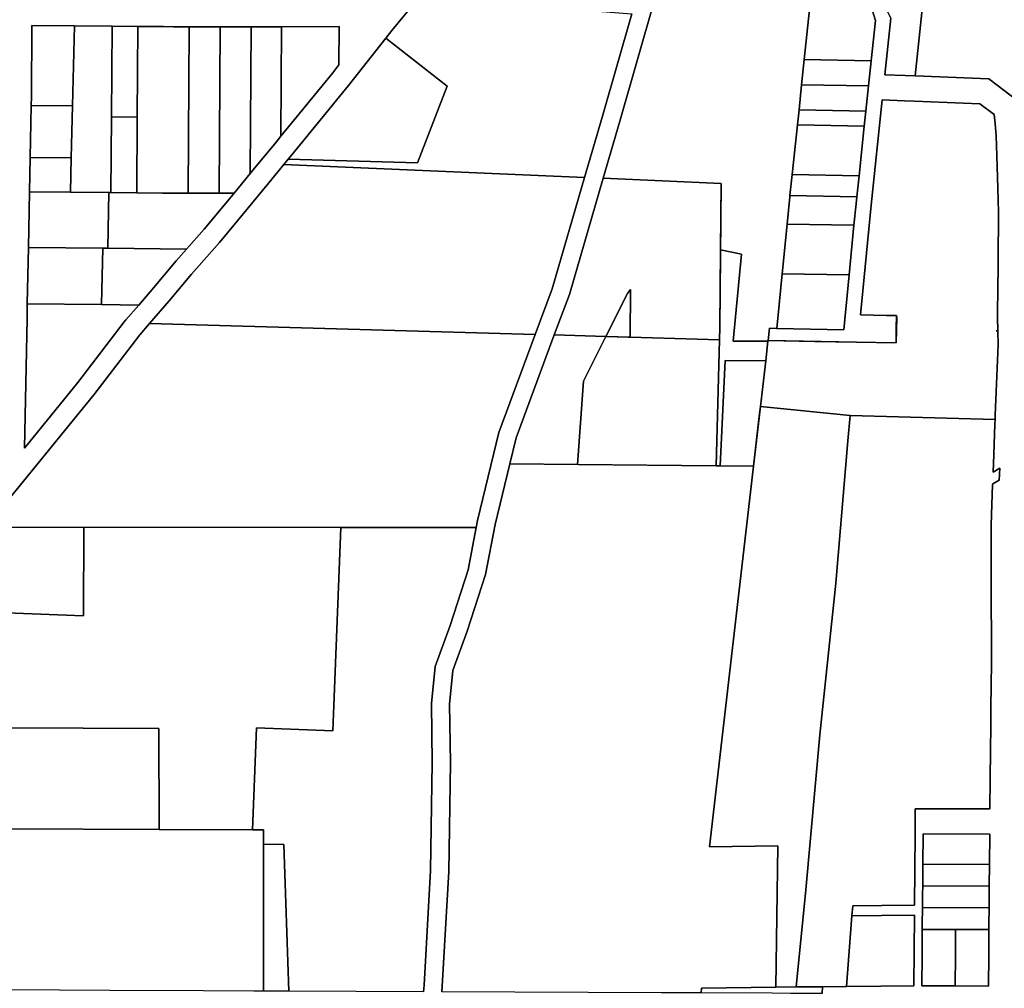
# Model space of a CAD drawing. Header units: feet. Extents: x 1267057 to 1687180, y 157668 to 661817.
# Tile 6 of 157: x 1276064 to 1278015, y 286227 to 288147. Entities that reach past the tile are written whole.
import ezdxf

# ---------------------------------------------------------------- set-up
doc = ezdxf.new("R2010")
doc.units = ezdxf.units.FT
doc.header["$MEASUREMENT"] = 0
doc.layers.add('County_Land_Parcels_IDHS_', color=247, linetype='Continuous')

msp = doc.modelspace()

# ---------------------------------------------------------------- linework, layer by layer
at = {"layer": 'County_Land_Parcels_IDHS_'}
for points in [[(1277838.5, 288035.3), (1277818.5, 288036.1), (1277778.5, 288037.7), (1277790.3, 288150), (1277783.7, 288163.9), (1277745.3, 288243.7), (1277838.5, 288225.1), (1277858.4, 288224.3), (1277838.5, 288035.3)], [(1277218.9, 287955.8), (1277183.4, 287834.1), (1276587.1, 287859.6), (1276595.8, 287870.2), (1276852, 287862.9), (1276911.3, 288015.2), (1276789.7, 288110.2), (1276801.7, 288125.3), (1276854.8, 288191.1), (1277004.4, 288179.5), (1277276.9, 288158.5), (1277218.9, 287955.8)], [(1277751.2, 288065.2), (1277618.8, 288067.7), (1277629.2, 288167.1), (1277703.8, 288165.6), (1277753.8, 288164.5), (1277759.7, 288145.4), (1277751.2, 288065.2)], [(1276088, 288135.6), (1276087.1, 287994.2), (1276086.8, 287976.8), (1276084.8, 287873.6), (1276083.5, 287805.6), (1276081.5, 287695.7), (1276079.1, 287583.8), (1276078.5, 287553.8), (1276073.2, 287297.7), (1276179.4, 287428.1), (1276271, 287547.8), (1276274.6, 287551.9), (1276300, 287581.4), (1276329.7, 287615.8), (1276374.3, 287669.1), (1276394.6, 287692), (1276429.5, 287731.7), (1276479.8, 287792), (1276488.7, 287802.9), (1276520.6, 287841.9), (1276526.5, 287849.1), (1276572.2, 287904.4), (1276581.7, 287916), (1276684.5, 288041.8), (1276696.7, 288057.2), (1276697.1, 288133), (1276583, 288132.9), (1276522.5, 288132.9), (1276461.2, 288132.9), (1276399.9, 288132.9), (1276368.8, 288132.9), (1276348.9, 288133.1), (1276297.9, 288133.6), (1276246.9, 288134.1), (1276172.4, 288134.8), (1276088, 288135.6)], [(1276168.6, 287976.1), (1276086.8, 287976.8), (1276087.1, 287994.2), (1276088, 288135.6), (1276172.4, 288134.8), (1276168.6, 287976.1)], [(1276245.8, 287954.1), (1276244.8, 287804.1), (1276240.5, 287804.1), (1276164.5, 287804.8), (1276166.2, 287872.8), (1276168.6, 287976.1), (1276172.4, 288134.8), (1276246.9, 288134.1), (1276245.8, 287954.1)], [(1276296.7, 287953.6), (1276245.8, 287954.1), (1276246.9, 288134.1), (1276297.9, 288133.6), (1276296.7, 287953.6)], [(1276397.8, 287802.9), (1276367.2, 287802.9), (1276346.8, 287803.1), (1276295.8, 287803.6), (1276296.7, 287953.6), (1276297.9, 288133.6), (1276348.9, 288133.1), (1276368.8, 288132.9), (1276399.9, 288132.9), (1276397.8, 287802.9)], [(1276459.1, 287802.9), (1276397.8, 287802.9), (1276399.9, 288132.9), (1276461.2, 288132.9), (1276459.1, 287802.9)], [(1276520.6, 287841.9), (1276488.7, 287802.9), (1276459.1, 287802.9), (1276461.2, 288132.9), (1276522.5, 288132.9), (1276520.6, 287841.9)], [(1276581.7, 287916), (1276572.2, 287904.4), (1276526.5, 287849.1), (1276520.6, 287841.9), (1276522.5, 288132.9), (1276583, 288132.9), (1276581.7, 287916)], [(1276581.7, 287916), (1276583, 288132.9), (1276697.1, 288133), (1276696.7, 288057.2), (1276684.5, 288041.8), (1276581.7, 287916)], [(1276595.8, 287870.2), (1276603.1, 287879), (1276715.7, 288016.7), (1276789.7, 288110.2), (1276911.3, 288015.2), (1276852, 287862.9), (1276595.8, 287870.2)], [(1277746, 288015.5), (1277613.5, 288017.9), (1277618.8, 288067.7), (1277751.2, 288065.2), (1277746, 288015.5)], [(1277740.7, 287965.8), (1277608.3, 287968.2), (1277613.5, 288017.9), (1277746, 288015.5), (1277740.7, 287965.8)], [(1278001.7, 287557.1), (1278002.1, 287530), (1278002.2, 287528.1), (1278002.6, 287503.2), (1277997.2, 287363.3), (1277996.9, 287354.3), (1277709.5, 287362.2), (1277531.8, 287380.4), (1277542.2, 287470.6), (1277546.7, 287509.6), (1277546.9, 287511), (1277639.7, 287509.4), (1277722.5, 287508), (1277800.5, 287506.6), (1277801.1, 287534.7), (1277801.7, 287560.4), (1277781.7, 287560.8), (1277730, 287561.8), (1277751.2, 287779.1), (1277773.2, 287987.8), (1277817.1, 287986.1), (1277837.1, 287985.4), (1277966.5, 287980.4), (1277995, 287958.8), (1277996.8, 287940.8), (1277999.2, 287916.6), (1278000.4, 287876.8), (1278002.4, 287812.7), (1278003.8, 287765.7), (1278003.6, 287748.7), (1278003, 287684.7), (1278002.6, 287650.7), (1278002.3, 287620.7), (1278001.7, 287558.6), (1278001.7, 287557.1)], [(1276166.2, 287872.8), (1276084.8, 287873.6), (1276086.8, 287976.8), (1276168.6, 287976.1), (1276166.2, 287872.8)], [(1277737.6, 287935.9), (1277605.1, 287938.4), (1277608.3, 287968.2), (1277740.7, 287965.8), (1277737.6, 287935.9)], [(1276295.8, 287803.6), (1276244.8, 287804.1), (1276245.8, 287954.1), (1276296.7, 287953.6), (1276295.8, 287803.6)], [(1277727.2, 287837.5), (1277594.7, 287839.9), (1277605.1, 287938.4), (1277737.6, 287935.9), (1277727.2, 287837.5)], [(1276164.5, 287804.8), (1276083.5, 287805.6), (1276084.8, 287873.6), (1276166.2, 287872.8), (1276164.5, 287804.8)], [(1277183.4, 287834.1), (1277119.1, 287613.7), (1277085.5, 287523.1), (1276321.3, 287544.8), (1276360, 287589.8), (1276404.3, 287642.6), (1276459.9, 287705.6), (1276510.6, 287766.5), (1276557.4, 287823.7), (1276587.1, 287859.6), (1277183.4, 287834.1)], [(1277273.4, 287517.8), (1277274.4, 287612.1), (1277268.2, 287603.9), (1277225.5, 287519.1), (1277123.4, 287522), (1277153.2, 287602.4), (1277220.3, 287832.5), (1277454, 287822.5), (1277451.2, 287537), (1277451, 287512.7), (1277273.4, 287517.8)], [(1277722.8, 287795.7), (1277590.3, 287798.2), (1277594.7, 287839.9), (1277727.2, 287837.5), (1277722.8, 287795.7)], [(1276238.5, 287693.9), (1276228.5, 287694), (1276081.5, 287695.7), (1276083.5, 287805.6), (1276164.5, 287804.8), (1276240.5, 287804.1), (1276238.5, 287693.9)], [(1276394.6, 287692), (1276238.5, 287693.9), (1276240.5, 287804.1), (1276244.8, 287804.1), (1276295.8, 287803.6), (1276346.8, 287803.1), (1276367.2, 287802.9), (1276397.8, 287802.9), (1276459.1, 287802.9), (1276488.7, 287802.9), (1276479.8, 287792), (1276429.5, 287731.7), (1276394.6, 287692)], [(1277717.2, 287739.5), (1277584.8, 287741.9), (1277590.1, 287795.5), (1277590.3, 287798.2), (1277722.8, 287795.7), (1277721.4, 287782.2), (1277717.2, 287739.5)], [(1277707.6, 287640.9), (1277575.2, 287643.4), (1277584.8, 287741.9), (1277717.2, 287739.5), (1277707.6, 287640.9)], [(1276226.1, 287582.2), (1276079.1, 287583.8), (1276081.5, 287695.7), (1276228.5, 287694), (1276226.1, 287582.2)], [(1276300, 287581.4), (1276226.1, 287582.2), (1276228.5, 287694), (1276238.5, 287693.9), (1276394.6, 287692), (1276374.3, 287669.1), (1276329.7, 287615.8), (1276300, 287581.4)], [(1277542.2, 287470.6), (1277462, 287471.4), (1277452.2, 287262.8), (1277443.9, 287262.8), (1277451, 287512.7), (1277451.2, 287537), (1277452.7, 287690.9), (1277494.5, 287682.2), (1277477.9, 287509.6), (1277546.7, 287509.6), (1277542.2, 287470.6)], [(1277564.6, 287534.9), (1277575.2, 287643.4), (1277707.6, 287640.9), (1277697, 287532.5), (1277564.6, 287534.9)], [(1277273.4, 287517.8), (1277225.5, 287519.1), (1277268.2, 287603.9), (1277274.4, 287612.1), (1277273.4, 287517.8)], [(1276079.1, 287583.8), (1276226.1, 287582.2), (1276300, 287581.4), (1276274.6, 287551.9), (1276271, 287547.8), (1276179.4, 287428.1), (1276073.2, 287297.7), (1276078.5, 287553.8), (1276079.1, 287583.8)], [(1276968.7, 287140.5), (1276700.2, 287140.8), (1276041.2, 287141.5), (1276042.5, 287196.8), (1276210.8, 287403.3), (1276302.1, 287522.6), (1276321.3, 287544.8), (1277085.5, 287523.1), (1277013.2, 287328.8), (1276971.3, 287154.1), (1276968.7, 287140.5)], [(1277169.2, 287265.5), (1277035.3, 287266.8), (1277047.6, 287318.3), (1277123.4, 287522), (1277225.5, 287519.1), (1277181, 287430.8), (1277169.2, 287265.5)], [(1277443.9, 287262.8), (1277169.2, 287265.5), (1277181, 287430.8), (1277225.5, 287519.1), (1277269.9, 287517.9), (1277273.4, 287517.8), (1277451, 287512.7), (1277443.9, 287262.8)], [(1277999.3, 287530.1), (1277999.2, 287530.3), (1278000.7, 287530.1), (1277999.3, 287530.1)], [(1277999.2, 287530.3), (1277999.4, 287530.1), (1278000.7, 287530.1), (1277999.2, 287530.3)], [(1277518.2, 287262.1), (1277452.2, 287262.8), (1277462, 287471.4), (1277542.2, 287470.6), (1277518.2, 287262.1)], [(1277709.5, 287362.2), (1277705, 287312.2), (1277681, 287029.9), (1277649.4, 286729.5), (1277621.8, 286422.4), (1277602.3, 286230), (1277562.3, 286229.5), (1277566.1, 286509.5), (1277431.1, 286508), (1277518.2, 287262.1), (1277530.2, 287366.5), (1277531.8, 287380.4), (1277709.5, 287362.2)], [(1277709.5, 287362.2), (1277996.9, 287354.3), (1277996.5, 287345.3), (1277994.2, 287285.3), (1277992.9, 287250.4), (1278005.9, 287257.8), (1278005, 287234.2), (1277992, 287226.8), (1277991.9, 287225.4), (1277989.6, 287165.4), (1277988.8, 287145.2), (1277988.9, 287105.4), (1277989.1, 287045.4), (1277989.2, 286985.4), (1277989.4, 286930.4), (1277989.4, 286905.4), (1277989.5, 286880.4), (1277988.9, 286820.4), (1277988.6, 286790.4), (1277988.3, 286760.4), (1277988.2, 286745.4), (1277987.8, 286700.4), (1277987.2, 286640.4), (1277986.7, 286585.2), (1277986.7, 286583), (1277854.5, 286583.2), (1277846.5, 286583.2), (1277838.5, 286583.3), (1277838.4, 286558.3), (1277838.2, 286533.3), (1277837, 286392.4), (1277772.3, 286391.7), (1277714.6, 286391), (1277713.1, 286371.1), (1277702.6, 286231), (1277654.8, 286230.5), (1277602.3, 286230), (1277621.8, 286422.4), (1277649.4, 286729.5), (1277681, 287029.9), (1277705, 287312.2), (1277709.5, 287362.2)], [(1277562.3, 286229.5), (1277414.8, 286227.9), (1277414.5, 286218.1), (1277371.1, 286218.3), (1277334.9, 286218.4), (1276900.4, 286220.3), (1276914.1, 286459.1), (1276917.5, 286674.2), (1276916, 286790.3), (1276922.5, 286857.2), (1276950.7, 286934.9), (1276987.3, 287047.5), (1277006.4, 287146.5), (1277035.3, 287266.8), (1277443.9, 287262.8), (1277518.2, 287262.1), (1277431.1, 286508), (1277566.1, 286509.5), (1277562.3, 286229.5)], [(1276037.9, 286971.7), (1276037.8, 286987.7), (1276041.2, 287141.5), (1276191.2, 287141.4), (1276190.5, 286965.8), (1276037.9, 286971.7)], [(1276037.9, 286971.7), (1276190.5, 286965.8), (1276191.2, 287141.4), (1276700.2, 287140.8), (1276684.8, 286737.9), (1276533.1, 286743.7), (1276525.3, 286541.4), (1276340.1, 286542.2), (1276339.5, 286742.2), (1276039.5, 286743.5), (1276037.9, 286971.7)], [(1276864.4, 286220.5), (1276597.2, 286221.7), (1276587.3, 286512.5), (1276547.3, 286512.9), (1276547.3, 286541.3), (1276525.3, 286541.4), (1276533.1, 286743.7), (1276684.8, 286737.9), (1276700.2, 287140.8), (1276968.7, 287140.5), (1276952.4, 287056.5), (1276916.7, 286946.6), (1276887.2, 286865.2), (1276880.1, 286791.9), (1276881.5, 286674.3), (1276878.2, 286460.5), (1276865.2, 286233.3), (1276864.4, 286220.5)], [(1276340.1, 286542.2), (1276040.1, 286543.5), (1276040.1, 286655.6), (1276039.5, 286743.5), (1276339.5, 286742.2), (1276340.1, 286542.2)], [(1276547.3, 286512.9), (1276547.2, 286221.9), (1276527.9, 286222), (1276427.9, 286222.4), (1276242.9, 286223.2), (1276143, 286223.7), (1276040, 286224.1), (1276040.1, 286543.5), (1276340.1, 286542.2), (1276525.3, 286541.4), (1276547.3, 286541.3), (1276547.3, 286512.9)], [(1277985.7, 286473), (1277986.2, 286533), (1277854.2, 286533.2), (1277853.7, 286473.2), (1277853.3, 286430.2), (1277853.2, 286413.2), (1277852.9, 286387.2), (1277852.6, 286353.2), (1277852.6, 286344.2), (1277852.1, 286293.2), (1277851.6, 286232.3), (1277917.6, 286232), (1277983.6, 286231.7), (1277984.1, 286293), (1277984.6, 286344), (1277984.6, 286353), (1277984.9, 286387), (1277985.2, 286413), (1277985.3, 286430), (1277985.7, 286473)], [(1277985.7, 286473), (1277853.7, 286473.2), (1277854.2, 286533.2), (1277986.2, 286533), (1277985.7, 286473)], [(1276597.2, 286221.7), (1276547.2, 286221.9), (1276547.3, 286512.9), (1276587.3, 286512.5), (1276597.2, 286221.7)], [(1277985.3, 286430), (1277853.3, 286430.2), (1277853.7, 286473.2), (1277985.7, 286473), (1277985.3, 286430)], [(1277984.9, 286387), (1277852.9, 286387.2), (1277853.2, 286413.2), (1277853.3, 286430.2), (1277985.3, 286430), (1277985.2, 286413), (1277984.9, 286387)], [(1277984.6, 286344), (1277918.6, 286344.1), (1277852.6, 286344.2), (1277852.6, 286353.2), (1277852.9, 286387.2), (1277984.9, 286387), (1277984.6, 286353), (1277984.6, 286344)], [(1277702.6, 286231), (1277713.1, 286371.1), (1277772, 286371.7), (1277836.8, 286372.4), (1277835.6, 286232.4), (1277770.1, 286231.7), (1277702.6, 286231)], [(1277917.6, 286232), (1277851.6, 286232.3), (1277852.1, 286293.2), (1277852.6, 286344.2), (1277918.6, 286344.1), (1277918.1, 286293.1), (1277917.6, 286232)], [(1277917.6, 286232), (1277918.1, 286293.1), (1277918.6, 286344.1), (1277984.6, 286344), (1277984.1, 286293), (1277983.6, 286231.7), (1277917.6, 286232)], [(1277654.4, 286217), (1277591.2, 286217.3), (1277554.9, 286217.4), (1277414.5, 286218.1), (1277414.8, 286227.9), (1277562.3, 286229.5), (1277602.3, 286230), (1277654.8, 286230.5), (1277654.4, 286217)]]:
    msp.add_lwpolyline(points, close=True, dxfattribs=at)
for points in [[(1278042.6, 287985.4), (1277984.1, 288029.7), (1277838.5, 288035.3), (1277858.4, 288224.3)], [(1276854.8, 288191.1), (1276801.7, 288125.3), (1276789.7, 288110.2), (1276715.7, 288016.7), (1276603.1, 287879), (1276595.8, 287870.2), (1276587.1, 287859.6), (1276557.4, 287823.7), (1276510.6, 287766.5), (1276459.9, 287705.6), (1276404.3, 287642.6), (1276360, 287589.8), (1276321.3, 287544.8), (1276302.1, 287522.6), (1276210.8, 287403.3), (1276042.5, 287196.8)], [(1277321.9, 288185.2), (1277253.4, 287945.9), (1277220.3, 287832.5), (1277153.2, 287602.4), (1277123.4, 287522), (1277047.6, 287318.3), (1277035.3, 287266.8), (1277006.4, 287146.5), (1276987.3, 287047.5), (1276950.7, 286934.9), (1276922.5, 286857.2), (1276916, 286790.3), (1276917.5, 286674.2), (1276914.1, 286459.1), (1276900.4, 286220.3)], [(1277629.2, 288167.1), (1277618.8, 288067.7), (1277613.5, 288017.9), (1277608.3, 287968.2), (1277605.1, 287938.4), (1277594.7, 287839.9), (1277590.3, 287798.2), (1277590.1, 287795.5), (1277584.8, 287741.9), (1277575.2, 287643.4), (1277564.6, 287534.9), (1277549.7, 287535.2), (1277546.9, 287511), (1277546.7, 287509.6), (1277477.9, 287509.6), (1277494.5, 287682.2), (1277452.7, 287690.9), (1277454, 287822.5), (1277220.3, 287832.5), (1277253.4, 287945.9), (1277321.9, 288185.2)], [(1276864.4, 286220.5), (1276865.2, 286233.3), (1276878.2, 286460.5), (1276881.5, 286674.3), (1276880.1, 286791.9), (1276887.2, 286865.2), (1276916.7, 286946.6), (1276952.4, 287056.5), (1276968.7, 287140.5), (1276971.3, 287154.1), (1277013.2, 287328.8), (1277085.5, 287523.1), (1277119.1, 287613.7), (1277183.4, 287834.1), (1277218.9, 287955.8), (1277276.9, 288158.5)], [(1277654.4, 286217), (1277654.8, 286230.5), (1277702.6, 286231), (1277770.1, 286231.7), (1277835.6, 286232.4), (1277836.8, 286372.4), (1277772, 286371.7), (1277713.1, 286371.1), (1277714.6, 286391), (1277772.3, 286391.7), (1277837, 286392.4), (1277838.2, 286533.3), (1277838.4, 286558.3), (1277838.5, 286583.3), (1277846.5, 286583.2), (1277854.5, 286583.2), (1277986.7, 286583), (1277986.7, 286585.2), (1277987.2, 286640.4), (1277987.8, 286700.4), (1277988.2, 286745.4), (1277988.3, 286760.4), (1277988.6, 286790.4), (1277988.9, 286820.4), (1277989.5, 286880.4), (1277989.4, 286905.4), (1277989.4, 286930.4), (1277989.2, 286985.4), (1277989.1, 287045.4), (1277988.9, 287105.4), (1277988.8, 287145.2), (1277989.6, 287165.4), (1277991.9, 287225.4), (1277992, 287226.8), (1278005, 287234.2), (1278005.9, 287257.8), (1277992.9, 287250.4), (1277994.2, 287285.3), (1277996.5, 287345.3), (1277996.9, 287354.3), (1277997.2, 287363.3), (1278002.6, 287502.5), (1278002.6, 287502.6), (1278002.6, 287503.2), (1278002.6, 287503.2), (1278002.6, 287503.2), (1278001.7, 287556.7), (1278001.7, 287557.1), (1278001.7, 287558.6), (1278002.3, 287620.7), (1278002.6, 287650.7), (1278003, 287684.7), (1278003.6, 287748.7), (1278003.8, 287765.7), (1278002.4, 287812.7), (1278000.4, 287876.8), (1277999.2, 287916.6), (1277996.8, 287940.8), (1277995, 287958.8), (1277966.5, 287980.4), (1277837.1, 287985.4), (1277817.1, 287986.1), (1277773.2, 287987.8), (1277751.2, 287779.1), (1277730, 287561.8), (1277781.7, 287560.8), (1277801.2, 287560.4), (1277801.7, 287560.4), (1277802.2, 287556.7), (1277800.5, 287506.6), (1277798.8, 287506.7), (1277722.5, 287508), (1277546.9, 287511), (1277549.7, 287535.2), (1277564.6, 287534.9), (1277697, 287532.5), (1277707.6, 287640.9), (1277717.2, 287739.5), (1277721.4, 287782.2), (1277722.8, 287795.7), (1277727.2, 287837.5), (1277737.6, 287935.9), (1277740.7, 287965.8), (1277746, 288015.5), (1277751.2, 288065.2), (1277759.7, 288145.4), (1277753.8, 288164.5)], [(1277790.3, 288150), (1277778.5, 288037.7), (1277818.5, 288036.1), (1277838.5, 288035.3), (1277984.1, 288029.7), (1278042.6, 287985.4)]]:
    msp.add_lwpolyline(points, dxfattribs=at)

doc.saveas('drawing.dxf')
